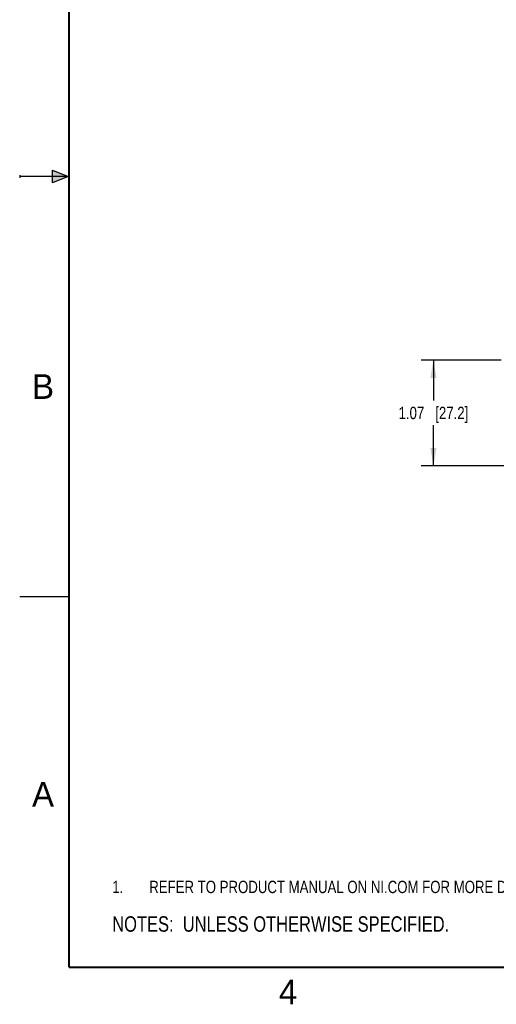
# Model space of a CAD drawing. Header units: inches. Extents: x 0 to 22, y 0 to 17.
# Tile 1 of 75: x 0 to 4.8, y 0.1 to 10.1. Entities that reach past the tile are written whole.
import ezdxf

# ---------------------------------------------------------------- set-up
doc = ezdxf.new("R2010")
doc.units = ezdxf.units.IN
doc.header["$LTSCALE"] = 1.21
doc.header["$MEASUREMENT"] = 0
doc.layers.get('0').update_dxf_attribs({"linetype": 'CONTINUOUS'})
doc.layers.add('DETAIL', color=7, linetype='CONTINUOUS')
doc.layers.add('DIMENSIONS', color=7, linetype='CONTINUOUS')
doc.styles.get("Standard").update_dxf_attribs({"font": 'txt', "width": 0.8})
doc.styles.add('TEXTSTYLE_2', font='txt')
doc.dimstyles.new('DIMSTYLE_1', dxfattribs={"dimtxt": 0.125, "dimasz": 0.18, "dimexe": 0.125, "dimexo": 0.0625, "dimgap": 0.0625, "dimtad": 0, "dimtih": 1, "dimtoh": 1, "dimzin": 4, "dimdsep": 46, "dimtxsty": 'STANDARD', "dimblk": '_FILLED', "dimblk1": '_FILLED', "dimblk2": '_FILLED', "dimcen": 0.09, "dimadec": 0, "dimazin": 0, "dimtp": 0.001, "dimtm": 0.001, "dimtfac": 1, "dimtofl": 0, "dimtmove": 0, "dimatfit": 3, "dimldrblk": '_FILLED', "dimfxl": 1, "dimtolj": 1, "dimtzin": 4, "dimarcsym": 0})

# ---------------------------------------------------------------- blocks, each defined once
blk = doc.blocks.new('SYMBOL_9_BL0', base_point=(3.6251, 1.3124))
at = {"color": 2, "linetype": 'CONTINUOUS', "width": 0.8}
for s, p in [('1.', (0.9376, 1.2498)), ('REFER TO PRODUCT MANUAL ON NI.COM FOR MORE DETAILS', (1.3125, 1.25))]:
    blk.add_text(s, height=0.125, dxfattribs=at).set_placement(p)
blk = doc.blocks.new('_FILLED')
at = {"color": 0, "linetype": 'BYBLOCK'}
blk.add_solid([(0, 0), (-1, 0.174), (-1, -0.174)], dxfattribs=at)
blk = doc.blocks.new('*D4')
at = {"layer": 'DIMENSIONS', "color": 2, "linetype": 'CONTINUOUS'}
for p, q in [((4.8776, 6.6429), (4.0651, 6.6429)), ((4.1901, 6.6429), (4.1901, 6.2326)), ((4.1901, 5.5724), (4.1901, 5.9826)), ((7.0325, 5.5724), (4.0651, 5.5724))]:
    blk.add_line(p, q, dxfattribs=at)
at = {"layer": 'DIMENSIONS', "color": 2, "linetype": 'CONTINUOUS', "xscale": 0.18, "yscale": 0.18, "zscale": 0.18}
for p, rotation in [((4.1901, 6.6429), 90.0001115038), ((4.1901, 5.5724), 270)]:
    blk.add_blockref('_FILLED', p, dxfattribs=dict(at, rotation=rotation))
at = {"layer": 'DIMENSIONS', "color": 2, "linetype": 'CONTINUOUS', "insert": (4.1901, 6.1701), "char_height": 0.125, "width": 1.125, "attachment_point": 2, "line_spacing_factor": 0.9}
blk.add_mtext('1.07{\\Ftxt.shx;\\W1.000000;\\H0.125000; }[27.2]', dxfattribs=at)
blk = doc.blocks.new('SYMBOL_4_BL1', base_point=(3.1215, 0.9375))
at = {"layer": 'DETAIL', "color": 2, "linetype": 'CONTINUOUS', "width": 0.8}
blk.add_text('NOTES:  UNLESS OTHERWISE SPECIFIED.', height=0.156, dxfattribs=at).set_placement((0.9375, 0.8595))

msp = doc.modelspace()

# ---------------------------------------------------------------- hatches: boundary and pattern name
at = {"linetype": 'CONTINUOUS'}
msp.add_hatch(color=2, dxfattribs=at).paths.add_polyline_path([(0.3337, 8.5625), (0.49, 8.5), (0.3337, 8.4375)])

# ---------------------------------------------------------------- linework, layer by layer
at = {"color": 2, "linetype": 'CONTINUOUS'}
for p, q in [((0, 8.515), (0, 8.485)), ((0.49, 8.5), (0, 8.5)), ((0.3337, 8.4375), (0.3337, 8.5625)), ((0.3337, 8.5625), (0.49, 8.5)), ((0.49, 8.5), (0.3337, 8.4375)), ((0, 4.25), (0.5, 4.25))]:
    msp.add_line(p, q, dxfattribs=at)
at = {"color": 7, "linetype": 'CONTINUOUS', "const_width": 0.02}
for points in [[(0.5, 16.5), (0.5, 0.5)], [(0.5, 0.5), (21.5, 0.5)]]:
    msp.add_lwpolyline(points, dxfattribs=at)

# ---------------------------------------------------------------- block references
at = {"color": 2, "linetype": 'CONTINUOUS'}
msp.add_blockref('SYMBOL_9_BL0', (3.6251, 1.3124), dxfattribs=at)
at = {"layer": 'DETAIL', "color": 2, "linetype": 'CONTINUOUS'}
msp.add_blockref('SYMBOL_4_BL1', (3.1215, 0.9375), dxfattribs=at)

# ---------------------------------------------------------------- texts
at = {"color": 2, "linetype": 'CONTINUOUS', "char_height": 0.25, "width": 0.25, "attachment_point": 1, "line_spacing_factor": 0.9, "style": 'TEXTSTYLE_2'}
for s, insert in [('B', (0.125, 6.5)), ('A', (0.125, 2.375)), ('4', (2.625, 0.375))]:
    msp.add_mtext(s, dxfattribs=dict(at, insert=insert))

# ---------------------------------------------------------------- dimensions: what is measured, and where the dimension line sits
at = {"layer": 'DIMENSIONS', "color": 2, "linetype": 'CONTINUOUS'}
dim = msp.add_linear_dim(base=(4.1901, 6.6429), p1=(7.095, 5.5724), p2=(4.9401, 6.6429), angle=90.00004, dimstyle='DIMSTYLE_1', dxfattribs=at)
dim.commit()
dim.dimension.update_dxf_attribs({"geometry": '*D4', "text_midpoint": (4.1901, 6.1076), "dimtype": 160})

doc.saveas('drawing.dxf')
